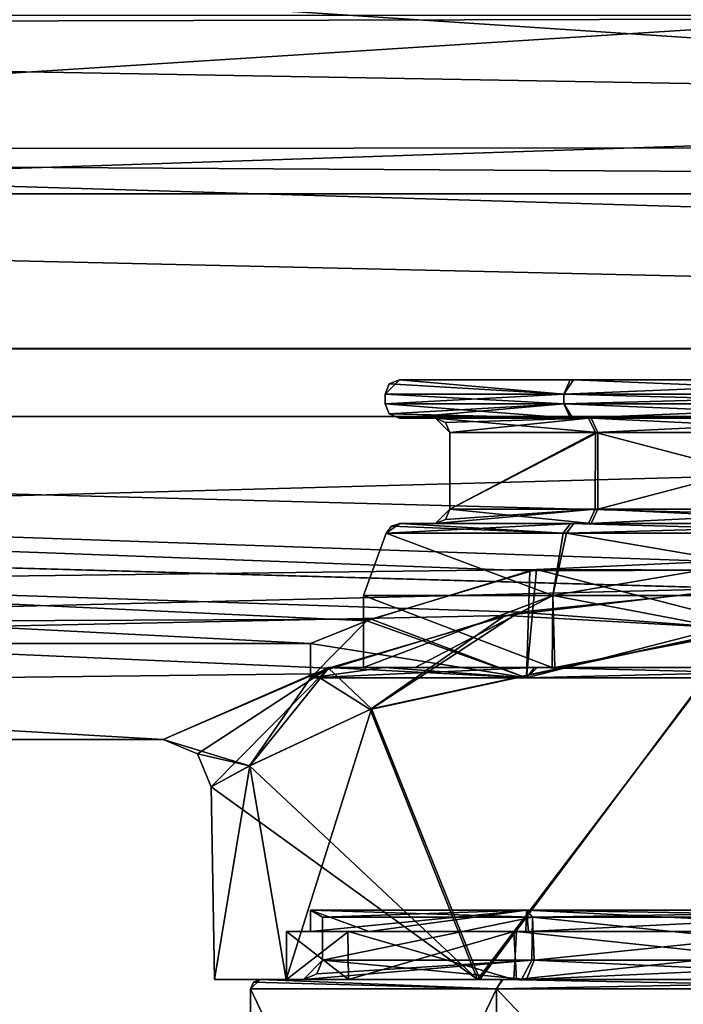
# Model space of a CAD drawing. Header units: millimetres. Extents: x -150 to 308, y -116 to 257.
# Tile 11 of 147: x -15 to -1, y -29 to -8. Entities that reach past the tile are written whole.
import ezdxf

# ---------------------------------------------------------------- set-up
doc = ezdxf.new("R2010")
doc.units = ezdxf.units.MM
doc.header["$LTSCALE"] = 81.481481
for name, color, linetype in [('1601', 7, 'CONTINUOUS'), ('1621', 7, 'CONTINUOUS'), ('1689', 7, 'CONTINUOUS'), ('1690', 7, 'CONTINUOUS'), ('1691', 7, 'CONTINUOUS'), ('1692', 7, 'CONTINUOUS'), ('1693', 7, 'CONTINUOUS'), ('1694', 7, 'CONTINUOUS'), ('1695', 7, 'CONTINUOUS'), ('1696', 7, 'CONTINUOUS'), ('1697', 7, 'CONTINUOUS'), ('1698', 7, 'CONTINUOUS'), ('1699', 7, 'CONTINUOUS'), ('1700', 7, 'CONTINUOUS'), ('1701', 7, 'CONTINUOUS'), ('1702', 7, 'CONTINUOUS'), ('1703', 7, 'CONTINUOUS'), ('1704', 7, 'CONTINUOUS'), ('1705', 7, 'CONTINUOUS'), ('1706', 7, 'CONTINUOUS'), ('1707', 7, 'CONTINUOUS'), ('1708', 7, 'CONTINUOUS'), ('1709', 7, 'CONTINUOUS'), ('1710', 7, 'CONTINUOUS'), ('1711', 7, 'CONTINUOUS'), ('1712', 7, 'CONTINUOUS'), ('1713', 7, 'CONTINUOUS'), ('1714', 7, 'CONTINUOUS'), ('1718', 7, 'CONTINUOUS'), ('1719', 7, 'CONTINUOUS'), ('1720', 7, 'CONTINUOUS'), ('1721', 7, 'CONTINUOUS'), ('1722', 7, 'CONTINUOUS'), ('1723', 7, 'CONTINUOUS'), ('1724', 7, 'CONTINUOUS'), ('1725', 7, 'CONTINUOUS'), ('1726', 7, 'CONTINUOUS'), ('1737', 7, 'CONTINUOUS'), ('1738', 7, 'CONTINUOUS'), ('1739', 7, 'CONTINUOUS'), ('1740', 7, 'CONTINUOUS'), ('1741', 7, 'CONTINUOUS'), ('1742', 7, 'CONTINUOUS'), ('1743', 7, 'CONTINUOUS'), ('1744', 7, 'CONTINUOUS'), ('1745', 7, 'CONTINUOUS'), ('1746', 7, 'CONTINUOUS'), ('1747', 7, 'CONTINUOUS'), ('1748', 7, 'CONTINUOUS')]:
    doc.layers.add(name, color=color, linetype=linetype)

msp = doc.modelspace()

# ---------------------------------------------------------------- linework, layer by layer
at = {"layer": '1601', "linetype": 'CONTINUOUS'}
for points in [[(-64.421, 0, -23), (67.549, -7.819, -21.63), (-67.87, -8.147, -21.509), (-64.421, 0, -23)], [(127.5, 0, 23), (-127.5, 0, 23), (-127.5, -16.263, 16.263), (127.5, 0, 23)], [(127.5, -16.263, 16.263), (127.5, 0, 23), (-127.5, -16.263, 16.263), (127.5, -16.263, 16.263)], [(67.549, -7.819, -21.63), (71.548, -10.606, -20.408), (-67.87, -8.147, -21.509), (67.549, -7.819, -21.63)], [(-67.87, -8.147, -21.509), (71.548, -10.606, -20.408), (-71.84, -10.73, -20.344), (-67.87, -8.147, -21.509)], [(71.548, -10.606, -20.408), (76.428, -11.623, -19.847), (-71.84, -10.73, -20.344), (71.548, -10.606, -20.408)], [(-71.84, -10.73, -20.344), (76.428, -11.623, -19.847), (-76.572, -11.623, -19.847), (-71.84, -10.73, -20.344)], [(-76.572, -11.623, -19.847), (127.5, -16.263, -16.263), (-127.5, -16.263, -16.263), (-76.572, -11.623, -19.847)], [(76.428, -11.623, -19.847), (127.5, -16.263, -16.263), (-76.572, -11.623, -19.847), (76.428, -11.623, -19.847)], [(-127.5, -16.263, -16.263), (127.5, -16.263, -16.263), (0.084, -19.852, -11.615), (-127.5, -16.263, -16.263)], [(127.5, -16.263, 16.263), (-127.5, -16.263, 16.263), (-0.084, -19.852, 11.615), (127.5, -16.263, 16.263)], [(-127.5, -23), (-127.5, -16.263, -16.263), (-12.07, -23, 0), (-127.5, -23)], [(-12.07, -23, 0), (-127.5, -16.263, -16.263), (-8.627, -21.512, -8.139), (-12.07, -23, 0)], [(-8.627, -21.512, -8.139), (-127.5, -16.263, -16.263), (-4.653, -20.347, -10.723), (-8.627, -21.512, -8.139)], [(-4.653, -20.347, -10.723), (-127.5, -16.263, -16.263), (0.084, -19.852, -11.615), (-4.653, -20.347, -10.723)], [(-127.5, -16.263, 16.263), (-127.5, -23), (-0.084, -19.852, 11.615), (-127.5, -16.263, 16.263)], [(-0.084, -19.852, 11.615), (-127.5, -23), (-4.949, -20.413, 10.599), (-0.084, -19.852, 11.615)], [(-4.949, -20.413, 10.599), (-127.5, -23), (-8.941, -21.631, 7.817), (-4.949, -20.413, 10.599)], [(-127.5, -23), (-12.07, -23, 0), (-8.941, -21.631, 7.817), (-127.5, -23)]]:
    msp.add_3dface(points, dxfattribs=at)
at = {"layer": '1621', "linetype": 'CONTINUOUS'}
for points in [[(-128, -8.079, 19.384), (-128, 0, 21), (97.2, -14.849, 14.849), (-128, -8.079, 19.384)], [(97.2, -14.849, 14.849), (-128, 0, 21), (97.2, 0, 21), (97.2, -14.849, 14.849)], [(-72.21, -7.909, -19.454), (-128, -14.839, -14.859), (80.79, -7.909, -19.454), (-72.21, -7.909, -19.454)], [(80.79, -7.909, -19.454), (-128, -14.839, -14.859), (97.2, -14.849, -14.849), (80.79, -7.909, -19.454)], [(-128, -14.879, 14.819), (-128, -8.079, 19.384), (97.2, -14.849, 14.849), (-128, -14.879, 14.819)], [(-128, -14.839, -14.859), (-128, -21, -0.003), (97.2, -14.849, -14.849), (-128, -14.839, -14.859)], [(97.2, -14.849, -14.849), (-128, -21, -0.003), (-4.291, -19.454, -7.909), (97.2, -14.849, -14.849)], [(-128, -14.879, 14.819), (97.2, -14.849, 14.849), (94.61, -20.809, 2.822), (-128, -14.879, 14.819)], [(-128, -21, -0.003), (-128, -14.879, 14.819), (-9, -21), (-128, -21, -0.003)], [(-9, -21), (-128, -14.879, 14.819), (-7.828, -20.526, 4.436), (-9, -21)], [(-7.828, -20.526, 4.436), (-128, -14.879, 14.819), (-4.431, -19.486, 7.829), (-7.828, -20.526, 4.436)], [(-4.431, -19.486, 7.829), (-128, -14.879, 14.819), (4.291, -19.454, 7.908), (-4.431, -19.486, 7.829)], [(4.291, -19.454, 7.908), (-128, -14.879, 14.819), (94.61, -20.809, 2.822), (4.291, -19.454, 7.908)], [(4.431, -19.486, -7.829), (97.2, -14.849, -14.849), (-4.291, -19.454, -7.909), (4.431, -19.486, -7.829)], [(-4.291, -19.454, -7.909), (-128, -21, -0.003), (-7.74, -20.492, -4.59), (-4.291, -19.454, -7.909)], [(-128, -21, -0.003), (-9, -21), (-7.74, -20.492, -4.59), (-128, -21, -0.003)]]:
    msp.add_3dface(points, dxfattribs=at)
at = {"layer": '1689', "linetype": 'CONTINUOUS'}
for points in [[(-7.828, -20.526, 4.436), (-4.431, -19.486, 7.829), (-4.5, -21.711, 7.794), (-7.828, -20.526, 4.436)], [(-4.431, -19.486, 7.829), (4.291, -19.454, 7.908), (-4.5, -21.711, 7.794), (-4.431, -19.486, 7.829)], [(-4.5, -21.711, 7.794), (4.291, -19.454, 7.908), (4.5, -21.711, 7.794), (-4.5, -21.711, 7.794)], [(-9, -21), (-7.828, -20.526, 4.436), (-9, -21.711), (-9, -21)], [(-9, -21.711), (-7.828, -20.526, 4.436), (-4.5, -21.711, 7.794), (-9, -21.711)]]:
    msp.add_3dface(points, dxfattribs=at)
at = {"layer": '1690', "linetype": 'CONTINUOUS'}
for points in [[(-9, -21.711), (-4.5, -21.711, 7.794), (-8.634, -21.5), (-9, -21.711)], [(-8.634, -21.5), (-4.5, -21.711, 7.794), (-7.459, -21.5, 4.347), (-8.634, -21.5)], [(-7.459, -21.5, 4.347), (-4.5, -21.711, 7.794), (-4.278, -21.5, 7.499), (-7.459, -21.5, 4.347)], [(-4.5, -21.711, 7.794), (4.5, -21.711, 7.794), (-4.278, -21.5, 7.499), (-4.5, -21.711, 7.794)], [(-4.278, -21.5, 7.499), (4.5, -21.711, 7.794), (4.332, -21.5, 7.468), (-4.278, -21.5, 7.499)]]:
    msp.add_3dface(points, dxfattribs=at)
at = {"layer": '1691', "linetype": 'CONTINUOUS'}
for points in [[(-9, -21.711), (-8.634, -21.5), (-7.474, -21.5, -4.322), (-9, -21.711)], [(-4.5, -21.711, -7.794), (-9, -21.711), (-4.332, -21.5, -7.468), (-4.5, -21.711, -7.794)], [(-4.332, -21.5, -7.468), (-9, -21.711), (-7.474, -21.5, -4.322), (-4.332, -21.5, -7.468)], [(4.5, -21.711, -7.794), (-4.5, -21.711, -7.794), (4.278, -21.5, -7.499), (4.5, -21.711, -7.794)], [(4.278, -21.5, -7.499), (-4.5, -21.711, -7.794), (-4.332, -21.5, -7.468), (4.278, -21.5, -7.499)]]:
    msp.add_3dface(points, dxfattribs=at)
at = {"layer": '1692', "linetype": 'CONTINUOUS'}
for points in [[(-4.291, -19.454, -7.909), (-7.74, -20.492, -4.59), (-4.5, -21.711, -7.794), (-4.291, -19.454, -7.909)], [(-4.291, -19.454, -7.909), (-4.5, -21.711, -7.794), (4.5, -21.711, -7.794), (-4.291, -19.454, -7.909)], [(4.431, -19.486, -7.829), (-4.291, -19.454, -7.909), (4.5, -21.711, -7.794), (4.431, -19.486, -7.829)], [(-7.74, -20.492, -4.59), (-9, -21), (-4.5, -21.711, -7.794), (-7.74, -20.492, -4.59)], [(-9, -21), (-9, -21.711), (-4.5, -21.711, -7.794), (-9, -21)]]:
    msp.add_3dface(points, dxfattribs=at)
at = {"layer": '1693', "linetype": 'CONTINUOUS'}
for points in [[(-8.634, -21.5), (-7.459, -21.5, 4.347), (-7.9, -21.5), (-8.634, -21.5)], [(-7.474, -21.5, -4.322), (-8.634, -21.5), (-6.822, -21.5, -3.983), (-7.474, -21.5, -4.322)], [(-6.822, -21.5, -3.983), (-8.634, -21.5), (-7.9, -21.5), (-6.822, -21.5, -3.983)], [(-7.9, -21.5), (-7.459, -21.5, 4.347), (-3.964, -21.5, 6.833), (-7.9, -21.5)], [(-4.332, -21.5, -7.468), (-7.474, -21.5, -4.322), (-3.911, -21.5, -6.863), (-4.332, -21.5, -7.468)], [(-3.911, -21.5, -6.863), (-7.474, -21.5, -4.322), (-6.822, -21.5, -3.983), (-3.911, -21.5, -6.863)], [(-7.459, -21.5, 4.347), (-4.278, -21.5, 7.499), (-3.964, -21.5, 6.833), (-7.459, -21.5, 4.347)], [(4.278, -21.5, -7.499), (-4.332, -21.5, -7.468), (-3.911, -21.5, -6.863), (4.278, -21.5, -7.499)], [(-4.278, -21.5, 7.499), (4.332, -21.5, 7.468), (3.911, -21.5, 6.863), (-4.278, -21.5, 7.499)], [(-3.964, -21.5, 6.833), (-4.278, -21.5, 7.499), (3.911, -21.5, 6.863), (-3.964, -21.5, 6.833)], [(3.964, -21.5, -6.833), (4.278, -21.5, -7.499), (-3.911, -21.5, -6.863), (3.964, -21.5, -6.833)]]:
    msp.add_3dface(points, dxfattribs=at)
at = {"layer": '1694', "linetype": 'CONTINUOUS'}
for points in [[(-6.822, -21.5, -3.983), (-7.9, -21.5), (-3.95, -20, -6.842), (-6.822, -21.5, -3.983)], [(-7.9, -21.5), (-7.9, -20), (-3.95, -20, -6.842), (-7.9, -21.5)], [(-3.911, -21.5, -6.863), (-6.822, -21.5, -3.983), (-3.95, -20, -6.842), (-3.911, -21.5, -6.863)], [(3.95, -20, -6.842), (-3.911, -21.5, -6.863), (-3.95, -20, -6.842), (3.95, -20, -6.842)], [(3.964, -21.5, -6.833), (-3.911, -21.5, -6.863), (3.95, -20, -6.842), (3.964, -21.5, -6.833)]]:
    msp.add_3dface(points, dxfattribs=at)
at = {"layer": '1695', "linetype": 'CONTINUOUS'}
for points in [[(-7.9, -21.5), (-3.964, -21.5, 6.833), (-7.9, -20), (-7.9, -21.5)], [(-7.9, -20), (-3.964, -21.5, 6.833), (-3.95, -20, 6.842), (-7.9, -20)], [(-3.964, -21.5, 6.833), (3.911, -21.5, 6.863), (-3.95, -20, 6.842), (-3.964, -21.5, 6.833)], [(-3.95, -20, 6.842), (3.911, -21.5, 6.863), (3.95, -20, 6.842), (-3.95, -20, 6.842)]]:
    msp.add_3dface(points, dxfattribs=at)
at = {"layer": '1696', "linetype": 'CONTINUOUS'}
for points in [[(-7.9, -20), (-3.95, -20, 6.842), (-7.426, -18.697), (-7.9, -20)], [(-7.426, -18.697), (-3.95, -20, 6.842), (-3.736, -18.697, 6.418), (-7.426, -18.697)], [(-3.95, -20, 6.842), (3.95, -20, 6.842), (3.666, -18.697, 6.458), (-3.95, -20, 6.842)], [(-3.736, -18.697, 6.418), (-3.95, -20, 6.842), (3.666, -18.697, 6.458), (-3.736, -18.697, 6.418)]]:
    msp.add_3dface(points, dxfattribs=at)
at = {"layer": '1697', "linetype": 'CONTINUOUS'}
for points in [[(-7.426, -18.697), (-3.736, -18.697, 6.418), (-7.316, -18.554), (-7.426, -18.697)], [(-7.316, -18.554), (-3.736, -18.697, 6.418), (-7.144, -18.5), (-7.316, -18.554)], [(-7.144, -18.5), (-3.736, -18.697, 6.418), (-3.586, -18.5, 6.178), (-7.144, -18.5)], [(-3.736, -18.697, 6.418), (3.666, -18.697, 6.458), (-3.586, -18.5, 6.178), (-3.736, -18.697, 6.418)], [(-3.586, -18.5, 6.178), (3.666, -18.697, 6.458), (3.519, -18.5, 6.217), (-3.586, -18.5, 6.178)]]:
    msp.add_3dface(points, dxfattribs=at)
at = {"layer": '1698', "linetype": 'CONTINUOUS'}
for points in [[(-7.144, -18.5), (-3.586, -18.5, 6.178), (-7.144, -18.5, -0.078), (-7.144, -18.5)], [(-7.144, -18.5, -0.078), (-3.586, -18.5, 6.178), (-6.4, -18.5, 0.064), (-7.144, -18.5, -0.078)], [(-3.519, -18.5, -6.217), (-7.144, -18.5, -0.078), (-6.4, -18.5), (-3.519, -18.5, -6.217)], [(-6.4, -18.5), (-7.144, -18.5, -0.078), (-6.4, -18.5, 0.064), (-6.4, -18.5)], [(-6.4, -18.5, 0.064), (-3.586, -18.5, 6.178), (-3.156, -18.5, 5.568), (-6.4, -18.5, 0.064)], [(-3.211, -18.5, -5.536), (-3.519, -18.5, -6.217), (-6.4, -18.5), (-3.211, -18.5, -5.536)], [(-3.586, -18.5, 6.178), (3.519, -18.5, 6.217), (-3.156, -18.5, 5.568), (-3.586, -18.5, 6.178)], [(3.586, -18.5, -6.178), (-3.519, -18.5, -6.217), (3.156, -18.5, -5.568), (3.586, -18.5, -6.178)], [(3.156, -18.5, -5.568), (-3.519, -18.5, -6.217), (-3.211, -18.5, -5.536), (3.156, -18.5, -5.568)], [(-3.156, -18.5, 5.568), (3.519, -18.5, 6.217), (3.211, -18.5, 5.536), (-3.156, -18.5, 5.568)]]:
    msp.add_3dface(points, dxfattribs=at)
at = {"layer": '1699', "linetype": 'CONTINUOUS'}
for points in [[(-7.426, -18.697), (-7.316, -18.554), (-7.144, -18.5), (-7.426, -18.697)], [(-7.144, -18.5), (-7.144, -18.5, -0.078), (-7.426, -18.697), (-7.144, -18.5)], [(-7.426, -18.697), (-7.144, -18.5, -0.078), (-7.425, -18.697, -0.081), (-7.426, -18.697)], [(-7.144, -18.5, -0.078), (-3.519, -18.5, -6.217), (-7.425, -18.697, -0.081), (-7.144, -18.5, -0.078)], [(-7.425, -18.697, -0.081), (-3.519, -18.5, -6.217), (-3.666, -18.697, -6.458), (-7.425, -18.697, -0.081)], [(-3.519, -18.5, -6.217), (3.586, -18.5, -6.178), (-3.666, -18.697, -6.458), (-3.519, -18.5, -6.217)], [(-3.666, -18.697, -6.458), (3.586, -18.5, -6.178), (3.736, -18.697, -6.418), (-3.666, -18.697, -6.458)]]:
    msp.add_3dface(points, dxfattribs=at)
at = {"layer": '1700', "linetype": 'CONTINUOUS'}
for points in [[(-3.95, -20, -6.842), (-7.9, -20), (-7.425, -18.697, -0.081), (-3.95, -20, -6.842)], [(-7.9, -20), (-7.426, -18.697), (-7.425, -18.697, -0.081), (-7.9, -20)], [(-3.95, -20, -6.842), (-7.425, -18.697, -0.081), (-3.666, -18.697, -6.458), (-3.95, -20, -6.842)], [(3.95, -20, -6.842), (-3.95, -20, -6.842), (-3.666, -18.697, -6.458), (3.95, -20, -6.842)], [(3.95, -20, -6.842), (-3.666, -18.697, -6.458), (3.736, -18.697, -6.418), (3.95, -20, -6.842)]]:
    msp.add_3dface(points, dxfattribs=at)
at = {"layer": '1701', "linetype": 'CONTINUOUS'}
for points in [[(-3.211, -18.5, -5.536), (-6.4, -18.5), (-3.068, -18.2, -5.273), (-3.211, -18.5, -5.536)], [(-3.068, -18.2, -5.273), (-6.4, -18.5), (-6.188, -18.412), (-3.068, -18.2, -5.273)], [(-6.1, -18.2), (-3.068, -18.2, -5.273), (-6.188, -18.412), (-6.1, -18.2)], [(3.156, -18.5, -5.568), (-3.211, -18.5, -5.536), (3.015, -18.2, -5.303), (3.156, -18.5, -5.568)], [(3.015, -18.2, -5.303), (-3.211, -18.5, -5.536), (-3.068, -18.2, -5.273), (3.015, -18.2, -5.303)]]:
    msp.add_3dface(points, dxfattribs=at)
at = {"layer": '1702', "linetype": 'CONTINUOUS'}
for points in [[(-3.068, -18.2, -5.273), (-6.1, -18.2), (-3.067, -16.6, -5.273), (-3.068, -18.2, -5.273)], [(-3.067, -16.6, -5.273), (-6.1, -18.2), (-6.1, -16.6), (-3.067, -16.6, -5.273)], [(3.015, -18.2, -5.303), (-3.068, -18.2, -5.273), (-3.067, -16.6, -5.273), (3.015, -18.2, -5.303)], [(3.016, -16.6, -5.302), (3.015, -18.2, -5.303), (-3.067, -16.6, -5.273), (3.016, -16.6, -5.302)]]:
    msp.add_3dface(points, dxfattribs=at)
at = {"layer": '1703', "linetype": 'CONTINUOUS'}
for points in [[(-6.1, -18.2), (-6.1, -18.2, 0.061), (-6.1, -16.6, 0.058), (-6.1, -18.2)], [(-6.1, -16.6, 0.058), (-6.1, -18.2, 0.061), (-3.016, -16.6, 5.302), (-6.1, -16.6, 0.058)], [(-3.016, -16.6, 5.302), (-6.1, -18.2, 0.061), (-3.015, -18.2, 5.303), (-3.016, -16.6, 5.302)], [(-6.1, -16.6), (-6.1, -18.2), (-6.1, -16.6, 0.058), (-6.1, -16.6)], [(3.067, -16.6, 5.273), (-3.016, -16.6, 5.302), (-3.015, -18.2, 5.303), (3.067, -16.6, 5.273)], [(3.068, -18.2, 5.273), (3.067, -16.6, 5.273), (-3.015, -18.2, 5.303), (3.068, -18.2, 5.273)]]:
    msp.add_3dface(points, dxfattribs=at)
at = {"layer": '1704', "linetype": 'CONTINUOUS'}
for points in [[(-6.4, -18.5), (-6.4, -18.5, 0.064), (-6.1, -18.2), (-6.4, -18.5)], [(-6.4, -18.5), (-6.1, -18.2), (-6.188, -18.412), (-6.4, -18.5)], [(-6.4, -18.5, 0.064), (-3.156, -18.5, 5.568), (-6.1, -18.2, 0.061), (-6.4, -18.5, 0.064)], [(-6.4, -18.5, 0.064), (-6.1, -18.2, 0.061), (-6.1, -18.2), (-6.4, -18.5, 0.064)], [(-6.1, -18.2, 0.061), (-3.156, -18.5, 5.568), (-3.015, -18.2, 5.303), (-6.1, -18.2, 0.061)], [(-3.156, -18.5, 5.568), (3.211, -18.5, 5.536), (-3.015, -18.2, 5.303), (-3.156, -18.5, 5.568)], [(3.211, -18.5, 5.536), (3.068, -18.2, 5.273), (-3.015, -18.2, 5.303), (3.211, -18.5, 5.536)]]:
    msp.add_3dface(points, dxfattribs=at)
at = {"layer": '1705', "linetype": 'CONTINUOUS'}
for points in [[(-6.1, -16.6), (-6.1, -16.6, 0.058), (-6.4, -16.3), (-6.1, -16.6)], [(-6.1, -16.6), (-6.4, -16.3), (-6.188, -16.388), (-6.1, -16.6)], [(-6.1, -16.6, 0.058), (-3.016, -16.6, 5.302), (-6.4, -16.3, 0.061), (-6.1, -16.6, 0.058)], [(-6.4, -16.3), (-6.1, -16.6, 0.058), (-6.4, -16.3, 0.061), (-6.4, -16.3)], [(-6.4, -16.3, 0.061), (-3.016, -16.6, 5.302), (-3.157, -16.3, 5.567), (-6.4, -16.3, 0.061)], [(-3.016, -16.6, 5.302), (3.067, -16.6, 5.273), (-3.157, -16.3, 5.567), (-3.016, -16.6, 5.302)], [(-3.157, -16.3, 5.567), (3.067, -16.6, 5.273), (3.211, -16.3, 5.536), (-3.157, -16.3, 5.567)]]:
    msp.add_3dface(points, dxfattribs=at)
at = {"layer": '1706', "linetype": 'CONTINUOUS'}
for points in [[(-6.4, -16.3), (-7.15, -16.3), (-7.15, -16.3, -0.054), (-6.4, -16.3)], [(-3.536, -16.3, -6.214), (-6.4, -16.3), (-7.15, -16.3, -0.054), (-3.536, -16.3, -6.214)], [(-6.4, -16.3), (-6.4, -16.3, 0.061), (-7.15, -16.3), (-6.4, -16.3)], [(-7.15, -16.3), (-6.4, -16.3, 0.061), (-3.583, -16.3, 6.188), (-7.15, -16.3)], [(-6.4, -16.3), (-3.536, -16.3, -6.214), (-3.211, -16.3, -5.536), (-6.4, -16.3)], [(-6.4, -16.3, 0.061), (-3.157, -16.3, 5.567), (-3.583, -16.3, 6.188), (-6.4, -16.3, 0.061)], [(-3.157, -16.3, 5.567), (3.211, -16.3, 5.536), (-3.583, -16.3, 6.188), (-3.157, -16.3, 5.567)], [(-3.583, -16.3, 6.188), (3.211, -16.3, 5.536), (3.536, -16.3, 6.214), (-3.583, -16.3, 6.188)], [(-3.536, -16.3, -6.214), (3.583, -16.3, -6.188), (-3.211, -16.3, -5.536), (-3.536, -16.3, -6.214)], [(-3.211, -16.3, -5.536), (3.583, -16.3, -6.188), (3.157, -16.3, -5.567), (-3.211, -16.3, -5.536)]]:
    msp.add_3dface(points, dxfattribs=at)
at = {"layer": '1707', "linetype": 'CONTINUOUS'}
for points in [[(-7.45, -16), (-3.583, -16.3, 6.188), (-3.725, -16, 6.452), (-7.45, -16)], [(-3.583, -16.3, 6.188), (-7.45, -16), (-7.362, -16.212), (-3.583, -16.3, 6.188)], [(-3.583, -16.3, 6.188), (3.536, -16.3, 6.214), (-3.725, -16, 6.452), (-3.583, -16.3, 6.188)], [(-3.725, -16, 6.452), (3.536, -16.3, 6.214), (3.725, -16, 6.452), (-3.725, -16, 6.452)], [(-7.15, -16.3), (-3.583, -16.3, 6.188), (-7.362, -16.212), (-7.15, -16.3)]]:
    msp.add_3dface(points, dxfattribs=at)
at = {"layer": '1708', "linetype": 'CONTINUOUS'}
for points in [[(-7.45, -16), (-3.725, -16, 6.452), (-7.45, -15.8), (-7.45, -16)], [(-7.45, -15.8), (-3.725, -16, 6.452), (-3.725, -15.8, 6.452), (-7.45, -15.8)], [(-3.725, -16, 6.452), (3.725, -16, 6.452), (-3.725, -15.8, 6.452), (-3.725, -16, 6.452)], [(-3.725, -15.8, 6.452), (3.725, -16, 6.452), (3.725, -15.8, 6.452), (-3.725, -15.8, 6.452)]]:
    msp.add_3dface(points, dxfattribs=at)
at = {"layer": '1709', "linetype": 'CONTINUOUS'}
for points in [[(-7.45, -16), (-7.45, -15.8), (-3.725, -15.8, -6.452), (-7.45, -16)], [(-7.45, -16), (-3.725, -15.8, -6.452), (-3.725, -16, -6.452), (-7.45, -16)], [(-3.725, -15.8, -6.452), (3.725, -15.8, -6.452), (-3.725, -16, -6.452), (-3.725, -15.8, -6.452)], [(-3.725, -16, -6.452), (3.725, -15.8, -6.452), (3.725, -16, -6.452), (-3.725, -16, -6.452)]]:
    msp.add_3dface(points, dxfattribs=at)
at = {"layer": '1710', "linetype": 'CONTINUOUS'}
for points in [[(-7.362, -16.212), (-7.45, -16), (-3.725, -16, -6.452), (-7.362, -16.212)], [(-7.15, -16.3), (-7.362, -16.212), (-3.725, -16, -6.452), (-7.15, -16.3)], [(-3.536, -16.3, -6.214), (-7.15, -16.3, -0.054), (-3.725, -16, -6.452), (-3.536, -16.3, -6.214)], [(-7.15, -16.3, -0.054), (-7.15, -16.3), (-3.725, -16, -6.452), (-7.15, -16.3, -0.054)], [(-3.536, -16.3, -6.214), (-3.725, -16, -6.452), (3.725, -16, -6.452), (-3.536, -16.3, -6.214)], [(3.583, -16.3, -6.188), (-3.536, -16.3, -6.214), (3.725, -16, -6.452), (3.583, -16.3, -6.188)]]:
    msp.add_3dface(points, dxfattribs=at)
at = {"layer": '1711', "linetype": 'CONTINUOUS'}
for points in [[(-3.725, -15.8, -6.452), (-7.45, -15.8), (-7.15, -15.5, -0.08), (-3.725, -15.8, -6.452)], [(-7.15, -15.5, -0.08), (-7.45, -15.8), (-7.362, -15.588), (-7.15, -15.5, -0.08)], [(-7.15, -15.5), (-7.15, -15.5, -0.08), (-7.362, -15.588), (-7.15, -15.5)], [(-3.725, -15.8, -6.452), (-7.15, -15.5, -0.08), (-3.521, -15.5, -6.223), (-3.725, -15.8, -6.452)], [(3.725, -15.8, -6.452), (-3.725, -15.8, -6.452), (-3.521, -15.5, -6.223), (3.725, -15.8, -6.452)], [(3.59, -15.5, -6.183), (3.725, -15.8, -6.452), (-3.521, -15.5, -6.223), (3.59, -15.5, -6.183)]]:
    msp.add_3dface(points, dxfattribs=at)
at = {"layer": '1712', "linetype": 'CONTINUOUS'}
for points in [[(-3.521, -15.5, -6.223), (-7.15, -15.5, -0.08), (-3.59, -15.5, 6.183), (-3.521, -15.5, -6.223)], [(-7.15, -15.5, -0.08), (-7.15, -15.5), (-3.59, -15.5, 6.183), (-7.15, -15.5, -0.08)], [(3.521, -15.5, 6.223), (-3.521, -15.5, -6.223), (-3.59, -15.5, 6.183), (3.521, -15.5, 6.223)], [(3.59, -15.5, -6.183), (-3.521, -15.5, -6.223), (3.521, -15.5, 6.223), (3.59, -15.5, -6.183)]]:
    msp.add_3dface(points, dxfattribs=at)
at = {"layer": '1713', "linetype": 'CONTINUOUS'}
for points in [[(-7.45, -15.8), (-3.725, -15.8, 6.452), (-7.362, -15.588), (-7.45, -15.8)], [(-3.725, -15.8, 6.452), (-7.15, -15.5), (-7.362, -15.588), (-3.725, -15.8, 6.452)], [(-7.15, -15.5), (-3.725, -15.8, 6.452), (-3.59, -15.5, 6.183), (-7.15, -15.5)], [(-3.725, -15.8, 6.452), (3.725, -15.8, 6.452), (3.521, -15.5, 6.223), (-3.725, -15.8, 6.452)], [(-3.725, -15.8, 6.452), (3.521, -15.5, 6.223), (-3.59, -15.5, 6.183), (-3.725, -15.8, 6.452)]]:
    msp.add_3dface(points, dxfattribs=at)
at = {"layer": '1714', "linetype": 'CONTINUOUS'}
for points in [[(-6.188, -16.388), (-6.4, -16.3), (-3.211, -16.3, -5.536), (-6.188, -16.388)], [(-6.1, -16.6), (-6.188, -16.388), (-3.211, -16.3, -5.536), (-6.1, -16.6)], [(-3.067, -16.6, -5.273), (-6.1, -16.6), (-3.211, -16.3, -5.536), (-3.067, -16.6, -5.273)], [(-3.067, -16.6, -5.273), (-3.211, -16.3, -5.536), (3.157, -16.3, -5.567), (-3.067, -16.6, -5.273)], [(3.016, -16.6, -5.302), (-3.067, -16.6, -5.273), (3.157, -16.3, -5.567), (3.016, -16.6, -5.302)]]:
    msp.add_3dface(points, dxfattribs=at)
at = {"layer": '1718', "linetype": 'CONTINUOUS'}
for points in [[(-0.084, -19.852, 11.615), (-4.949, -20.413, 10.599), (0.017, -20.693, 11.128), (-0.084, -19.852, 11.615)], [(-4.949, -20.413, 10.599), (-8.941, -21.631, 7.817), (-7.762, -22.371, 7.932), (-4.949, -20.413, 10.599)], [(0.017, -20.693, 11.128), (-4.949, -20.413, 10.599), (-7.762, -22.371, 7.932), (0.017, -20.693, 11.128)], [(-8.941, -21.631, 7.817), (-12.07, -23, 0), (-10.275, -23.551, 4.141), (-8.941, -21.631, 7.817)], [(-7.762, -22.371, 7.932), (-8.941, -21.631, 7.817), (-10.275, -23.551, 4.141), (-7.762, -22.371, 7.932)], [(-10.275, -23.551, 4.141), (-12.07, -23, 0), (-11.359, -23.297, 0), (-10.275, -23.551, 4.141)], [(-11.07, -23.983, 0), (-10.275, -23.551, 4.141), (-11.359, -23.297, 0), (-11.07, -23.983, 0)]]:
    msp.add_3dface(points, dxfattribs=at)
at = {"layer": '1719', "linetype": 'CONTINUOUS'}
for points in [[(-4.653, -20.347, -10.723), (0.084, -19.852, -11.615), (-0.017, -20.693, -11.128), (-4.653, -20.347, -10.723)], [(-8.627, -21.512, -8.139), (-4.653, -20.347, -10.723), (-7.734, -22.359, -7.96), (-8.627, -21.512, -8.139)], [(-7.734, -22.359, -7.96), (-4.653, -20.347, -10.723), (-0.017, -20.693, -11.128), (-7.734, -22.359, -7.96)], [(-12.07, -23, 0), (-8.627, -21.512, -8.139), (-11.359, -23.297, 0), (-12.07, -23, 0)], [(-8.627, -21.512, -8.139), (-11.07, -23.983, 0), (-11.359, -23.297, 0), (-8.627, -21.512, -8.139)], [(-11.07, -23.983, 0), (-8.627, -21.512, -8.139), (-10.264, -23.546, -4.168), (-11.07, -23.983, 0)], [(-10.264, -23.546, -4.168), (-8.627, -21.512, -8.139), (-7.734, -22.359, -7.96), (-10.264, -23.546, -4.168)]]:
    msp.add_3dface(points, dxfattribs=at)
at = {"layer": '1720', "linetype": 'CONTINUOUS'}
for points in [[(-7.734, -22.359, -7.96), (-0.017, -20.693, -11.128), (-5.471, -28, -9.542), (-7.734, -22.359, -7.96)], [(-5.471, -28, -9.542), (-0.017, -20.693, -11.128), (5.524, -28, -9.512), (-5.471, -28, -9.542)], [(-10.264, -23.546, -4.168), (-7.734, -22.359, -7.96), (-9.507, -28, -5.532), (-10.264, -23.546, -4.168)], [(-9.507, -28, -5.532), (-7.734, -22.359, -7.96), (-5.471, -28, -9.542), (-9.507, -28, -5.532)], [(-11.07, -23.983, 0), (-10.264, -23.546, -4.168), (-11, -28, 0), (-11.07, -23.983, 0)], [(-11, -28, 0), (-10.264, -23.546, -4.168), (-9.507, -28, -5.532), (-11, -28, 0)]]:
    msp.add_3dface(points, dxfattribs=at)
at = {"layer": '1721', "linetype": 'CONTINUOUS'}
for points in [[(0.017, -20.693, 11.128), (-7.762, -22.371, 7.932), (-5.524, -28, 9.512), (0.017, -20.693, 11.128)], [(5.471, -28, 9.542), (0.017, -20.693, 11.128), (-5.524, -28, 9.512), (5.471, -28, 9.542)], [(-7.762, -22.371, 7.932), (-10.275, -23.551, 4.141), (-5.524, -28, 9.512), (-7.762, -22.371, 7.932)], [(-10.275, -23.551, 4.141), (-11.07, -23.983, 0), (-5.524, -28, 9.512), (-10.275, -23.551, 4.141)], [(-11.07, -23.983, 0), (-11, -28, 0), (-5.524, -28, 9.512), (-11.07, -23.983, 0)]]:
    msp.add_3dface(points, dxfattribs=at)
at = {"layer": '1722', "linetype": 'CONTINUOUS'}
for points in [[(-11, -28, 0), (-9.507, -28, -5.532), (-10.05, -28, -0.081), (-11, -28, 0)], [(-5.524, -28, 9.512), (-11, -28, 0), (-10.05, -28), (-5.524, -28, 9.512)], [(-10.05, -28), (-11, -28, 0), (-10.05, -28, -0.081), (-10.05, -28)], [(-9.507, -28, -5.532), (-5.471, -28, -9.542), (-10.05, -28, -0.081), (-9.507, -28, -5.532)], [(-10.05, -28, -0.081), (-5.471, -28, -9.542), (-4.994, -28, -8.72), (-10.05, -28, -0.081)], [(-5.01, -28, 8.711), (-5.524, -28, 9.512), (-10.05, -28), (-5.01, -28, 8.711)], [(5.471, -28, 9.542), (-5.524, -28, 9.512), (4.994, -28, 8.72), (5.471, -28, 9.542)], [(4.994, -28, 8.72), (-5.524, -28, 9.512), (-5.01, -28, 8.711), (4.994, -28, 8.72)], [(-5.471, -28, -9.542), (5.524, -28, -9.512), (-4.994, -28, -8.72), (-5.471, -28, -9.542)], [(-4.994, -28, -8.72), (5.524, -28, -9.512), (5.01, -28, -8.711), (-4.994, -28, -8.72)]]:
    msp.add_3dface(points, dxfattribs=at)
at = {"layer": '1723', "linetype": 'CONTINUOUS'}
for points in [[(-10.25, -28.2), (-10.05, -28, -0.081), (-5.125, -28.2, -8.877), (-10.25, -28.2)], [(-10.191, -28.059), (-10.05, -28, -0.081), (-10.25, -28.2), (-10.191, -28.059)], [(-10.05, -28), (-10.05, -28, -0.081), (-10.191, -28.059), (-10.05, -28)], [(-10.05, -28, -0.081), (-4.994, -28, -8.72), (-5.125, -28.2, -8.877), (-10.05, -28, -0.081)], [(-4.994, -28, -8.72), (5.01, -28, -8.711), (-5.125, -28.2, -8.877), (-4.994, -28, -8.72)], [(-5.125, -28.2, -8.877), (5.01, -28, -8.711), (5.125, -28.2, -8.877), (-5.125, -28.2, -8.877)]]:
    msp.add_3dface(points, dxfattribs=at)
at = {"layer": '1724', "linetype": 'CONTINUOUS'}
for points in [[(-10.191, -28.059), (-10.25, -28.2), (-5.125, -28.2, 8.877), (-10.191, -28.059)], [(-10.05, -28), (-10.191, -28.059), (-5.125, -28.2, 8.877), (-10.05, -28)], [(-5.01, -28, 8.711), (-10.05, -28), (-5.125, -28.2, 8.877), (-5.01, -28, 8.711)], [(5.125, -28.2, 8.877), (-5.01, -28, 8.711), (-5.125, -28.2, 8.877), (5.125, -28.2, 8.877)], [(4.994, -28, 8.72), (-5.01, -28, 8.711), (5.125, -28.2, 8.877), (4.994, -28, 8.72)]]:
    msp.add_3dface(points, dxfattribs=at)
at = {"layer": '1725', "linetype": 'CONTINUOUS'}
for points in [[(-5.125, -28.2, 8.877), (-10.25, -28.2), (-5.125, -39, 8.877), (-5.125, -28.2, 8.877)], [(-5.125, -39, 8.877), (-10.25, -28.2), (-10.25, -39), (-5.125, -39, 8.877)], [(5.125, -28.2, 8.877), (-5.125, -28.2, 8.877), (5.125, -39, 8.877), (5.125, -28.2, 8.877)], [(5.125, -39, 8.877), (-5.125, -28.2, 8.877), (-5.125, -39, 8.877), (5.125, -39, 8.877)]]:
    msp.add_3dface(points, dxfattribs=at)
at = {"layer": '1726', "linetype": 'CONTINUOUS'}
for points in [[(-10.25, -28.2), (-5.125, -28.2, -8.877), (-10.25, -39), (-10.25, -28.2)], [(-10.25, -39), (-5.125, -28.2, -8.877), (-5.125, -39, -8.877), (-10.25, -39)], [(-5.125, -28.2, -8.877), (5.125, -28.2, -8.877), (-5.125, -39, -8.877), (-5.125, -28.2, -8.877)], [(-5.125, -39, -8.877), (5.125, -28.2, -8.877), (5.125, -39, -8.877), (-5.125, -39, -8.877)]]:
    msp.add_3dface(points, dxfattribs=at)
at = {"layer": '1737', "linetype": 'CONTINUOUS'}
for points in [[(-8.209, -28, -4.78), (-9.5, -28), (-4.609, -28, -7.904), (-8.209, -28, -4.78)], [(-9.5, -28), (-4.765, -28, 8.217), (-9.15, -28, 0.064), (-9.5, -28)], [(-9.5, -28), (-9.15, -28), (-4.609, -28, -7.904), (-9.5, -28)], [(-9.15, -28), (-9.5, -28), (-9.15, -28, 0.064), (-9.15, -28)], [(-9.15, -28, 0.064), (-4.765, -28, 8.217), (-4.499, -28, 7.967), (-9.15, -28, 0.064)], [(-4.712, -28, -8.249), (-8.209, -28, -4.78), (-4.609, -28, -7.904), (-4.712, -28, -8.249)], [(-4.765, -28, 8.217), (4.712, -28, 8.249), (4.609, -28, 7.904), (-4.765, -28, 8.217)], [(-4.499, -28, 7.967), (-4.765, -28, 8.217), (4.609, -28, 7.904), (-4.499, -28, 7.967)], [(4.765, -28, -8.217), (-4.712, -28, -8.249), (-4.609, -28, -7.904), (4.765, -28, -8.217)], [(4.499, -28, -7.967), (4.765, -28, -8.217), (-4.609, -28, -7.904), (4.499, -28, -7.967)]]:
    msp.add_3dface(points, dxfattribs=at)
at = {"layer": '1738', "linetype": 'CONTINUOUS'}
for points in [[(-4.765, -28, 8.217), (-9.5, -28), (-8.209, -27, 4.78), (-4.765, -28, 8.217)], [(-8.209, -27, 4.78), (-9.5, -28), (-9.5, -27), (-8.209, -27, 4.78)], [(-4.712, -27, 8.249), (-4.765, -28, 8.217), (-8.209, -27, 4.78), (-4.712, -27, 8.249)], [(4.712, -28, 8.249), (-4.765, -28, 8.217), (-4.712, -27, 8.249), (4.712, -28, 8.249)], [(4.765, -27, 8.217), (4.712, -28, 8.249), (-4.712, -27, 8.249), (4.765, -27, 8.217)]]:
    msp.add_3dface(points, dxfattribs=at)
at = {"layer": '1739', "linetype": 'CONTINUOUS'}
for points in [[(-9.5, -28), (-8.209, -28, -4.78), (-9.5, -27), (-9.5, -28)], [(-9.5, -27), (-8.209, -28, -4.78), (-8.225, -27, -4.753), (-9.5, -27)], [(-8.225, -27, -4.753), (-8.209, -28, -4.78), (-4.765, -27, -8.217), (-8.225, -27, -4.753)], [(-8.209, -28, -4.78), (-4.712, -28, -8.249), (-4.765, -27, -8.217), (-8.209, -28, -4.78)], [(-4.765, -27, -8.217), (-4.712, -28, -8.249), (4.712, -27, -8.249), (-4.765, -27, -8.217)], [(-4.712, -28, -8.249), (4.765, -28, -8.217), (4.712, -27, -8.249), (-4.712, -28, -8.249)]]:
    msp.add_3dface(points, dxfattribs=at)
at = {"layer": '1740', "linetype": 'CONTINUOUS'}
for points in [[(-9.5, -27), (-8.225, -27, -4.753), (-9, -27), (-9.5, -27)], [(-8.209, -27, 4.78), (-9.5, -27), (-4.515, -27, 7.785), (-8.209, -27, 4.78)], [(-9.5, -27), (-9, -27), (-4.515, -27, 7.785), (-9.5, -27)], [(-9, -27), (-8.225, -27, -4.753), (-7.777, -27, -4.53), (-9, -27)], [(-7.777, -27, -4.53), (-8.225, -27, -4.753), (-4.461, -27, -7.816), (-7.777, -27, -4.53)], [(-8.225, -27, -4.753), (-4.765, -27, -8.217), (-4.461, -27, -7.816), (-8.225, -27, -4.753)], [(-4.712, -27, 8.249), (-8.209, -27, 4.78), (-4.515, -27, 7.785), (-4.712, -27, 8.249)], [(-4.461, -27, -7.816), (-4.765, -27, -8.217), (4.515, -27, -7.785), (-4.461, -27, -7.816)], [(-4.765, -27, -8.217), (4.712, -27, -8.249), (4.515, -27, -7.785), (-4.765, -27, -8.217)], [(4.765, -27, 8.217), (-4.712, -27, 8.249), (-4.515, -27, 7.785), (4.765, -27, 8.217)], [(4.461, -27, 7.816), (4.765, -27, 8.217), (-4.515, -27, 7.785), (4.461, -27, 7.816)]]:
    msp.add_3dface(points, dxfattribs=at)
at = {"layer": '1741', "linetype": 'CONTINUOUS'}
for points in [[(-4.5, -26.556, 7.794), (-9, -27), (-9, -26.556), (-4.5, -26.556, 7.794)], [(-4.515, -27, 7.785), (-9, -27), (-4.5, -26.556, 7.794), (-4.515, -27, 7.785)], [(4.461, -27, 7.816), (-4.515, -27, 7.785), (-4.5, -26.556, 7.794), (4.461, -27, 7.816)], [(4.5, -26.556, 7.794), (4.461, -27, 7.816), (-4.5, -26.556, 7.794), (4.5, -26.556, 7.794)]]:
    msp.add_3dface(points, dxfattribs=at)
at = {"layer": '1742', "linetype": 'CONTINUOUS'}
for points in [[(-4.375, -26.7, 7.578), (-9, -26.556), (-8.75, -26.7), (-4.375, -26.7, 7.578)], [(-4.5, -26.556, 7.794), (-9, -26.556), (-4.375, -26.7, 7.578), (-4.5, -26.556, 7.794)], [(4.375, -26.7, 7.578), (-4.5, -26.556, 7.794), (-4.375, -26.7, 7.578), (4.375, -26.7, 7.578)], [(4.5, -26.556, 7.794), (-4.5, -26.556, 7.794), (4.375, -26.7, 7.578), (4.5, -26.556, 7.794)]]:
    msp.add_3dface(points, dxfattribs=at)
at = {"layer": '1743', "linetype": 'CONTINUOUS'}
for points in [[(-8.75, -26.7), (-9, -26.556), (-4.5, -26.556, -7.794), (-8.75, -26.7)], [(-4.375, -26.7, -7.578), (-8.75, -26.7), (-4.5, -26.556, -7.794), (-4.375, -26.7, -7.578)], [(4.5, -26.556, -7.794), (-4.375, -26.7, -7.578), (-4.5, -26.556, -7.794), (4.5, -26.556, -7.794)], [(4.375, -26.7, -7.578), (-4.375, -26.7, -7.578), (4.5, -26.556, -7.794), (4.375, -26.7, -7.578)]]:
    msp.add_3dface(points, dxfattribs=at)
at = {"layer": '1744', "linetype": 'CONTINUOUS'}
for points in [[(-9, -26.556), (-7.777, -27, -4.53), (-4.5, -26.556, -7.794), (-9, -26.556)], [(-9, -27), (-7.777, -27, -4.53), (-9, -26.556), (-9, -27)], [(-7.777, -27, -4.53), (-4.461, -27, -7.816), (-4.5, -26.556, -7.794), (-7.777, -27, -4.53)], [(-4.461, -27, -7.816), (4.5, -26.556, -7.794), (-4.5, -26.556, -7.794), (-4.461, -27, -7.816)], [(-4.461, -27, -7.816), (4.515, -27, -7.785), (4.5, -26.556, -7.794), (-4.461, -27, -7.816)]]:
    msp.add_3dface(points, dxfattribs=at)
at = {"layer": '1745', "linetype": 'CONTINUOUS'}
for points in [[(-8.75, -27.6), (-4.375, -26.7, -7.578), (-4.393, -27.6, -7.568), (-8.75, -27.6)], [(-8.75, -26.7), (-4.375, -26.7, -7.578), (-8.75, -27.6), (-8.75, -26.7)], [(-4.393, -27.6, -7.568), (-4.375, -26.7, -7.578), (4.34, -27.6, -7.598), (-4.393, -27.6, -7.568)], [(-4.375, -26.7, -7.578), (4.375, -26.7, -7.578), (4.34, -27.6, -7.598), (-4.375, -26.7, -7.578)]]:
    msp.add_3dface(points, dxfattribs=at)
at = {"layer": '1746', "linetype": 'CONTINUOUS'}
for points in [[(-4.609, -28, -7.904), (-9.15, -28), (-4.393, -27.6, -7.568), (-4.609, -28, -7.904)], [(-4.393, -27.6, -7.568), (-9.15, -28), (-8.867, -27.883), (-4.393, -27.6, -7.568)], [(-8.75, -27.6), (-4.393, -27.6, -7.568), (-8.867, -27.883), (-8.75, -27.6)], [(4.499, -28, -7.967), (-4.609, -28, -7.904), (-4.393, -27.6, -7.568), (4.499, -28, -7.967)], [(4.499, -28, -7.967), (-4.393, -27.6, -7.568), (4.34, -27.6, -7.598), (4.499, -28, -7.967)]]:
    msp.add_3dface(points, dxfattribs=at)
at = {"layer": '1747', "linetype": 'CONTINUOUS'}
for points in [[(-9.15, -28, 0.064), (-4.499, -28, 7.967), (-8.75, -27.6, 0.061), (-9.15, -28, 0.064)], [(-8.75, -27.6), (-9.15, -28), (-8.75, -27.6, 0.061), (-8.75, -27.6)], [(-9.15, -28), (-8.75, -27.6), (-8.867, -27.883), (-9.15, -28)], [(-9.15, -28), (-9.15, -28, 0.064), (-8.75, -27.6, 0.061), (-9.15, -28)], [(-8.75, -27.6, 0.061), (-4.499, -28, 7.967), (-4.34, -27.6, 7.598), (-8.75, -27.6, 0.061)], [(-4.34, -27.6, 7.598), (-4.499, -28, 7.967), (4.393, -27.6, 7.568), (-4.34, -27.6, 7.598)], [(-4.499, -28, 7.967), (4.609, -28, 7.904), (4.393, -27.6, 7.568), (-4.499, -28, 7.967)]]:
    msp.add_3dface(points, dxfattribs=at)
at = {"layer": '1748', "linetype": 'CONTINUOUS'}
for points in [[(-4.375, -26.7, 7.578), (-8.75, -27.6, 0.061), (-4.34, -27.6, 7.598), (-4.375, -26.7, 7.578)], [(-8.75, -26.7), (-8.75, -27.6), (-8.75, -27.6, 0.061), (-8.75, -26.7)], [(-4.375, -26.7, 7.578), (-8.75, -26.7), (-8.75, -27.6, 0.061), (-4.375, -26.7, 7.578)], [(4.375, -26.7, 7.578), (-4.375, -26.7, 7.578), (-4.34, -27.6, 7.598), (4.375, -26.7, 7.578)], [(4.375, -26.7, 7.578), (-4.34, -27.6, 7.598), (4.393, -27.6, 7.568), (4.375, -26.7, 7.578)]]:
    msp.add_3dface(points, dxfattribs=at)

doc.saveas('drawing.dxf')
